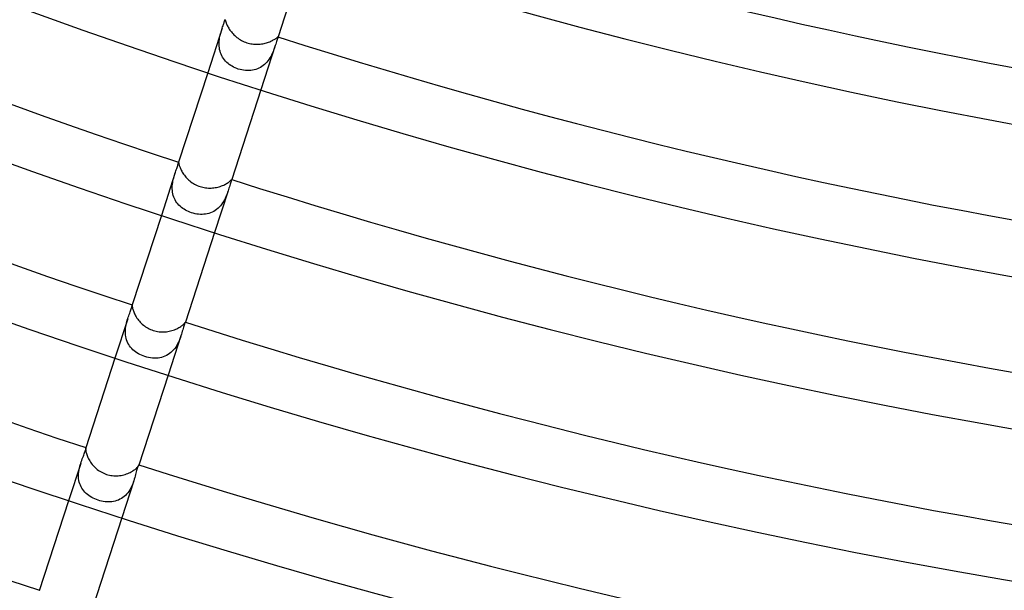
# Model space of a CAD drawing. Header units: millimetres. Extents: x -660 to 660, y -630 to 630.
# Tile 46 of 131: x -145 to -75, y -436 to -395. Entities that reach past the tile are written whole.
import ezdxf

# ---------------------------------------------------------------- set-up
doc = ezdxf.new("R2010")
doc.units = ezdxf.units.MM
doc.layers.add('HIDDEN', color=7, linetype='Continuous')
doc.layers.add('THICK', color=7, linetype='Continuous')

msp = doc.modelspace()

# ---------------------------------------------------------------- linework, layer by layer
at = {"layer": 'HIDDEN'}
for p, q in [((-130.675, -395.711), (-130.657, -395.655)), ((-130.657, -395.655), (-130.642, -395.606)), ((-130.642, -395.606), (-130.63, -395.567)), ((-130.63, -395.567), (-130.62, -395.536)), ((-130.606, -395.493), (-130.62, -395.536)), ((-130.62, -395.536), (-130.616, -395.522)), ((-130.616, -395.522), (-130.612, -395.512)), ((-130.612, -395.512), (-130.608, -395.504)), ((-130.608, -395.504), (-130.605, -395.498)), ((-130.605, -395.498), (-130.602, -395.495)), ((-130.602, -395.495), (-130.599, -395.495)), ((-130.805, -396.103), (-131.842, -399.297)), ((-130.917, -396.481), (-130.889, -396.38)), ((-130.889, -396.38), (-130.861, -396.283)), ((-130.861, -396.283), (-130.833, -396.191)), ((-130.833, -396.191), (-130.805, -396.103)), ((-130.805, -396.103), (-130.774, -396.011)), ((-130.774, -396.011), (-130.746, -395.925)), ((-130.746, -395.925), (-130.72, -395.847)), ((-130.72, -395.847), (-130.696, -395.775)), ((-130.696, -395.775), (-130.675, -395.711)), ((-131.024, -397.158), (-131.016, -397.039)), ((-131.016, -397.039), (-131.004, -396.922)), ((-131.004, -396.922), (-130.987, -396.807)), ((-130.987, -396.807), (-130.967, -396.695)), ((-130.967, -396.695), (-130.943, -396.586)), ((-130.943, -396.586), (-130.917, -396.481)), ((-126.911, -397.059), (-126.939, -397.146)), ((-126.886, -396.981), (-126.911, -397.059)), ((-126.864, -396.913), (-126.886, -396.981)), ((-126.844, -396.856), (-126.864, -396.913)), ((-126.828, -396.809), (-126.844, -396.856)), ((-126.816, -396.772), (-126.828, -396.809)), ((-126.802, -396.729), (-126.816, -396.772)), ((-126.812, -396.759), (-126.816, -396.772)), ((-126.809, -396.748), (-126.812, -396.759)), ((-126.809, -396.726), (-126.807, -396.728)), ((-126.807, -396.739), (-126.809, -396.748)), ((-126.807, -396.728), (-126.806, -396.733)), ((-126.806, -396.733), (-126.807, -396.739)), ((-131.025, -397.278), (-131.024, -397.158)), ((-131.019, -397.398), (-131.025, -397.278)), ((-131.007, -397.517), (-131.019, -397.398)), ((-130.987, -397.635), (-131.007, -397.517)), ((-130.96, -397.753), (-130.987, -397.635)), ((-130.925, -397.867), (-130.96, -397.753)), ((-127, -397.339), (-128.038, -400.533)), ((-127.136, -397.722), (-127.178, -397.823)), ((-127.098, -397.623), (-127.136, -397.722)), ((-127.063, -397.526), (-127.098, -397.623)), ((-127.031, -397.431), (-127.063, -397.526)), ((-127, -397.34), (-127.031, -397.431)), ((-126.968, -397.24), (-127, -397.34)), ((-126.939, -397.146), (-126.968, -397.24)), ((-130.882, -397.978), (-130.925, -397.867)), ((-130.832, -398.085), (-130.882, -397.978)), ((-130.774, -398.188), (-130.832, -398.085)), ((-130.709, -398.286), (-130.774, -398.188)), ((-130.638, -398.381), (-130.709, -398.286)), ((-130.561, -398.47), (-130.638, -398.381)), ((-130.477, -398.554), (-130.561, -398.47)), ((-127.526, -398.437), (-127.603, -398.531)), ((-127.455, -398.339), (-127.526, -398.437)), ((-127.389, -398.238), (-127.455, -398.339)), ((-127.329, -398.134), (-127.389, -398.238)), ((-127.274, -398.03), (-127.329, -398.134)), ((-127.223, -397.926), (-127.274, -398.03)), ((-127.178, -397.823), (-127.223, -397.926)), ((-130.389, -398.633), (-130.477, -398.554)), ((-130.295, -398.706), (-130.389, -398.633)), ((-130.197, -398.775), (-130.295, -398.706)), ((-130.095, -398.838), (-130.197, -398.775)), ((-129.989, -398.895), (-130.095, -398.838)), ((-129.88, -398.947), (-129.989, -398.895)), ((-129.768, -398.993), (-129.88, -398.947)), ((-129.654, -399.033), (-129.768, -398.993)), ((-129.528, -399.07), (-129.654, -399.033)), ((-129.401, -399.1), (-129.528, -399.07)), ((-129.273, -399.123), (-129.401, -399.1)), ((-129.144, -399.138), (-129.273, -399.123)), ((-129.016, -399.145), (-129.144, -399.138)), ((-128.888, -399.145), (-129.016, -399.145)), ((-128.762, -399.136), (-128.888, -399.145)), ((-128.638, -399.119), (-128.762, -399.136)), ((-128.518, -399.095), (-128.638, -399.119)), ((-128.4, -399.062), (-128.518, -399.095)), ((-128.286, -399.022), (-128.4, -399.062)), ((-128.175, -398.974), (-128.286, -399.022)), ((-128.068, -398.918), (-128.175, -398.974)), ((-127.966, -398.854), (-128.068, -398.918)), ((-127.868, -398.784), (-127.966, -398.854)), ((-127.774, -398.706), (-127.868, -398.784)), ((-127.686, -398.621), (-127.774, -398.706)), ((-127.603, -398.531), (-127.686, -398.621)), ((-134.127, -406.335), (-134.095, -406.244)), ((-134.095, -406.244), (-134.065, -406.158)), ((-134.065, -406.158), (-134.037, -406.078)), ((-134.037, -406.078), (-134.013, -406.005)), ((-134.013, -406.005), (-133.992, -405.94)), ((-133.992, -405.94), (-133.974, -405.883)), ((-133.974, -405.883), (-133.959, -405.833)), ((-133.959, -405.833), (-133.948, -405.792)), ((-133.948, -405.792), (-133.94, -405.76)), ((-133.94, -405.76), (-133.934, -405.736)), ((-133.934, -405.736), (-133.93, -405.722)), ((-133.93, -405.72), (-133.929, -405.719)), ((-133.93, -405.722), (-133.93, -405.72)), ((-133.929, -405.719), (-133.928, -405.718)), ((-133.928, -405.718), (-133.928, -405.717)), ((-133.928, -405.717), (-133.927, -405.717)), ((-133.927, -405.717), (-133.927, -405.717)), ((-134.192, -406.529), (-135.164, -409.521)), ((-134.331, -407.047), (-134.308, -406.937)), ((-134.308, -406.937), (-134.281, -406.831)), ((-134.281, -406.831), (-134.253, -406.727)), ((-134.253, -406.727), (-134.223, -406.627)), ((-134.223, -406.627), (-134.193, -406.531)), ((-134.193, -406.531), (-134.16, -406.431)), ((-134.16, -406.431), (-134.127, -406.335)), ((-130.126, -406.958), (-130.132, -406.974)), ((-130.125, -406.957), (-130.126, -406.958)), ((-130.125, -406.952), (-130.125, -406.952)), ((-130.125, -406.952), (-130.125, -406.953)), ((-130.125, -406.953), (-130.125, -406.954)), ((-130.125, -406.954), (-130.125, -406.955)), ((-130.125, -406.955), (-130.125, -406.957)), ((-134.384, -407.51), (-134.378, -407.392)), ((-134.383, -407.628), (-134.384, -407.51)), ((-134.375, -407.746), (-134.383, -407.628)), ((-134.378, -407.392), (-134.367, -407.275)), ((-134.367, -407.275), (-134.351, -407.16)), ((-134.351, -407.16), (-134.331, -407.047)), ((-130.355, -407.66), (-130.388, -407.766)), ((-130.323, -407.559), (-130.355, -407.66)), ((-130.294, -407.462), (-130.323, -407.559)), ((-130.267, -407.37), (-130.294, -407.462)), ((-130.241, -407.286), (-130.267, -407.37)), ((-130.217, -407.209), (-130.241, -407.286)), ((-130.194, -407.142), (-130.217, -407.209)), ((-130.174, -407.084), (-130.194, -407.142)), ((-130.157, -407.038), (-130.174, -407.084)), ((-130.143, -407.001), (-130.157, -407.038)), ((-130.132, -406.974), (-130.143, -407.001)), ((-134.361, -407.864), (-134.375, -407.746)), ((-134.339, -407.98), (-134.361, -407.864)), ((-134.309, -408.093), (-134.339, -407.98)), ((-134.272, -408.204), (-134.309, -408.093)), ((-134.228, -408.311), (-134.272, -408.204)), ((-134.176, -408.416), (-134.228, -408.311)), ((-130.388, -407.764), (-131.36, -410.757)), ((-130.596, -408.3), (-130.652, -408.41)), ((-130.546, -408.189), (-130.596, -408.3)), ((-130.5, -408.08), (-130.546, -408.189)), ((-130.46, -407.973), (-130.5, -408.08)), ((-130.422, -407.868), (-130.46, -407.973)), ((-130.388, -407.766), (-130.422, -407.868)), ((-134.117, -408.516), (-134.176, -408.416)), ((-134.052, -408.611), (-134.117, -408.516)), ((-133.98, -408.701), (-134.052, -408.611)), ((-133.902, -408.787), (-133.98, -408.701)), ((-133.819, -408.869), (-133.902, -408.787)), ((-133.73, -408.945), (-133.819, -408.869)), ((-133.637, -409.017), (-133.73, -408.945)), ((-133.54, -409.083), (-133.637, -409.017)), ((-131.106, -409.011), (-131.202, -409.091)), ((-131.015, -408.923), (-131.106, -409.011)), ((-130.93, -408.828), (-131.015, -408.923)), ((-130.851, -408.729), (-130.93, -408.828)), ((-130.779, -408.626), (-130.851, -408.729)), ((-130.712, -408.519), (-130.779, -408.626)), ((-130.652, -408.41), (-130.712, -408.519)), ((-133.438, -409.144), (-133.54, -409.083)), ((-133.333, -409.2), (-133.438, -409.144)), ((-133.225, -409.251), (-133.333, -409.2)), ((-133.114, -409.296), (-133.225, -409.251)), ((-133.001, -409.336), (-133.114, -409.296)), ((-132.877, -409.373), (-133.001, -409.336)), ((-132.752, -409.403), (-132.877, -409.373)), ((-132.625, -409.426), (-132.752, -409.403)), ((-132.498, -409.441), (-132.625, -409.426)), ((-132.371, -409.45), (-132.498, -409.441)), ((-132.245, -409.451), (-132.371, -409.45)), ((-132.119, -409.444), (-132.245, -409.451)), ((-131.994, -409.429), (-132.119, -409.444)), ((-131.872, -409.406), (-131.994, -409.429)), ((-131.752, -409.375), (-131.872, -409.406)), ((-131.635, -409.335), (-131.752, -409.375)), ((-131.521, -409.287), (-131.635, -409.335)), ((-131.41, -409.23), (-131.521, -409.287)), ((-131.303, -409.164), (-131.41, -409.23)), ((-131.202, -409.091), (-131.303, -409.164)), ((-137.295, -416.145), (-137.279, -416.09)), ((-137.279, -416.09), (-137.267, -416.044)), ((-137.267, -416.044), (-137.259, -416.007)), ((-137.259, -416.007), (-137.253, -415.978)), ((-137.253, -415.978), (-137.251, -415.957)), ((-137.251, -415.957), (-137.25, -415.945)), ((-137.25, -415.945), (-137.25, -415.94)), ((-137.25, -415.94), (-137.25, -415.94)), ((-137.25, -415.94), (-137.25, -415.94)), ((-137.25, -415.94), (-137.25, -415.941)), ((-137.25, -415.941), (-137.25, -415.941)), ((-137.25, -415.941), (-137.25, -415.941)), ((-137.25, -415.941), (-137.25, -415.941)), ((-137.569, -416.921), (-137.534, -416.816)), ((-137.534, -416.816), (-137.498, -416.716)), ((-137.498, -416.716), (-137.463, -416.62)), ((-137.463, -416.62), (-137.43, -416.528)), ((-137.43, -416.528), (-137.397, -416.44)), ((-137.397, -416.44), (-137.367, -416.357)), ((-137.367, -416.357), (-137.339, -416.28)), ((-137.339, -416.28), (-137.315, -416.208)), ((-137.315, -416.208), (-137.295, -416.145)), ((-137.569, -416.922), (-138.486, -419.745)), ((-137.726, -417.601), (-137.709, -417.481)), ((-137.709, -417.481), (-137.688, -417.363)), ((-137.688, -417.363), (-137.662, -417.247)), ((-137.662, -417.247), (-137.633, -417.135)), ((-137.633, -417.135), (-137.602, -417.026)), ((-137.602, -417.026), (-137.569, -416.921)), ((-133.584, -417.538), (-133.609, -417.625)), ((-133.56, -417.46), (-133.584, -417.538)), ((-133.538, -417.39), (-133.56, -417.46)), ((-133.517, -417.331), (-133.538, -417.39)), ((-133.498, -417.281), (-133.517, -417.331)), ((-133.481, -417.242), (-133.498, -417.281)), ((-133.467, -417.212), (-133.481, -417.242)), ((-133.456, -417.192), (-133.467, -417.212)), ((-133.449, -417.18), (-133.456, -417.192)), ((-133.446, -417.176), (-133.449, -417.18)), ((-133.446, -417.177), (-133.446, -417.176)), ((-133.446, -417.176), (-133.446, -417.176)), ((-133.446, -417.177), (-133.446, -417.177)), ((-133.446, -417.177), (-133.446, -417.177)), ((-133.446, -417.177), (-133.446, -417.177)), ((-133.446, -417.177), (-133.446, -417.177)), ((-137.742, -417.846), (-137.737, -417.722)), ((-137.74, -417.969), (-137.742, -417.846)), ((-137.73, -418.091), (-137.74, -417.969)), ((-137.737, -417.722), (-137.726, -417.601)), ((-137.712, -418.212), (-137.73, -418.091)), ((-137.686, -418.33), (-137.712, -418.212)), ((-133.765, -418.157), (-134.682, -420.981)), ((-133.765, -418.157), (-133.803, -418.271)), ((-133.728, -418.042), (-133.765, -418.157)), ((-133.695, -417.929), (-133.728, -418.042)), ((-133.664, -417.821), (-133.695, -417.929)), ((-133.635, -417.719), (-133.664, -417.821)), ((-133.609, -417.625), (-133.635, -417.719)), ((-137.652, -418.447), (-137.686, -418.33)), ((-137.61, -418.56), (-137.652, -418.447)), ((-137.559, -418.669), (-137.61, -418.56)), ((-137.502, -418.773), (-137.559, -418.669)), ((-137.436, -418.873), (-137.502, -418.773)), ((-137.364, -418.969), (-137.436, -418.873)), ((-134.064, -418.846), (-134.133, -418.957)), ((-134.001, -418.733), (-134.064, -418.846)), ((-133.944, -418.618), (-134.001, -418.733)), ((-133.892, -418.502), (-133.944, -418.618)), ((-133.845, -418.386), (-133.892, -418.502)), ((-133.803, -418.271), (-133.845, -418.386)), ((-137.285, -419.06), (-137.364, -418.969)), ((-137.2, -419.145), (-137.285, -419.06)), ((-137.109, -419.225), (-137.2, -419.145)), ((-137.013, -419.3), (-137.109, -419.225)), ((-136.911, -419.37), (-137.013, -419.3)), ((-136.806, -419.434), (-136.911, -419.37)), ((-136.696, -419.493), (-136.806, -419.434)), ((-136.583, -419.546), (-136.696, -419.493)), ((-136.467, -419.594), (-136.583, -419.546)), ((-136.348, -419.636), (-136.467, -419.594)), ((-136.213, -419.676), (-136.348, -419.636)), ((-134.908, -419.616), (-135.026, -419.661)), ((-134.794, -419.563), (-134.908, -419.616)), ((-134.683, -419.5), (-134.794, -419.563)), ((-134.577, -419.428), (-134.683, -419.5)), ((-134.476, -419.348), (-134.577, -419.428)), ((-134.381, -419.26), (-134.476, -419.348)), ((-134.293, -419.165), (-134.381, -419.26)), ((-134.21, -419.064), (-134.293, -419.165)), ((-134.133, -418.957), (-134.21, -419.064)), ((-136.076, -419.708), (-136.213, -419.676)), ((-135.938, -419.732), (-136.076, -419.708)), ((-135.8, -419.747), (-135.938, -419.732)), ((-135.665, -419.754), (-135.8, -419.747)), ((-135.531, -419.753), (-135.665, -419.754)), ((-135.4, -419.743), (-135.531, -419.753)), ((-135.272, -419.724), (-135.4, -419.743)), ((-135.148, -419.697), (-135.272, -419.724)), ((-135.026, -419.661), (-135.148, -419.697)), ((-140.752, -426.788), (-140.718, -426.701)), ((-140.718, -426.701), (-140.686, -426.62)), ((-140.686, -426.62), (-140.658, -426.544)), ((-140.658, -426.544), (-140.634, -426.475)), ((-140.634, -426.475), (-140.612, -426.412)), ((-140.612, -426.412), (-140.595, -426.355)), ((-140.595, -426.355), (-140.582, -426.305)), ((-140.582, -426.305), (-140.573, -426.263)), ((-140.575, -426.173), (-140.576, -426.177)), ((-140.574, -426.17), (-140.575, -426.173)), ((-140.572, -426.168), (-140.574, -426.17)), ((-140.573, -426.263), (-140.567, -426.229)), ((-140.571, -426.166), (-140.572, -426.168)), ((-140.57, -426.166), (-140.571, -426.166)), ((-140.568, -426.166), (-140.57, -426.166)), ((-140.565, -426.17), (-140.568, -426.166)), ((-140.567, -426.229), (-140.564, -426.202)), ((-140.564, -426.182), (-140.565, -426.17)), ((-140.564, -426.202), (-140.564, -426.182)), ((-140.94, -427.297), (-141.808, -429.969)), ((-141.007, -427.524), (-140.975, -427.409)), ((-140.975, -427.409), (-140.94, -427.296)), ((-140.94, -427.296), (-140.903, -427.186)), ((-140.903, -427.186), (-140.864, -427.079)), ((-140.864, -427.079), (-140.826, -426.978)), ((-140.826, -426.978), (-140.788, -426.881)), ((-140.788, -426.881), (-140.752, -426.788)), ((-136.787, -427.412), (-136.799, -427.431)), ((-136.777, -427.402), (-136.787, -427.412)), ((-136.772, -427.399), (-136.777, -427.402)), ((-136.771, -427.4), (-136.772, -427.399)), ((-136.772, -427.413), (-136.771, -427.409)), ((-136.77, -427.401), (-136.771, -427.4)), ((-136.771, -427.409), (-136.77, -427.406)), ((-136.77, -427.403), (-136.77, -427.401)), ((-136.77, -427.406), (-136.77, -427.403)), ((-141.099, -428.137), (-141.092, -428.012)), ((-141.092, -428.012), (-141.079, -427.887)), ((-141.079, -427.887), (-141.06, -427.763)), ((-141.06, -427.763), (-141.036, -427.642)), ((-141.036, -427.642), (-141.007, -427.524)), ((-137.011, -428.096), (-137.039, -428.201)), ((-136.985, -427.996), (-137.011, -428.096)), ((-136.961, -427.901), (-136.985, -427.996)), ((-136.937, -427.813), (-136.961, -427.901)), ((-136.914, -427.733), (-136.937, -427.813)), ((-136.892, -427.661), (-136.914, -427.733)), ((-136.871, -427.597), (-136.892, -427.661)), ((-136.851, -427.541), (-136.871, -427.597)), ((-136.832, -427.495), (-136.851, -427.541)), ((-136.815, -427.458), (-136.832, -427.495)), ((-136.799, -427.431), (-136.815, -427.458)), ((-141.097, -428.262), (-141.099, -428.137)), ((-141.088, -428.386), (-141.097, -428.262)), ((-141.071, -428.51), (-141.088, -428.386)), ((-141.045, -428.63), (-141.071, -428.51)), ((-141.01, -428.747), (-141.045, -428.63)), ((-140.967, -428.86), (-141.01, -428.747)), ((-137.136, -428.533), (-138.004, -431.205)), ((-137.215, -428.754), (-137.26, -428.866)), ((-137.173, -428.643), (-137.215, -428.754)), ((-137.136, -428.533), (-137.173, -428.643)), ((-137.101, -428.42), (-137.136, -428.533)), ((-137.068, -428.309), (-137.101, -428.42)), ((-137.039, -428.201), (-137.068, -428.309)), ((-140.916, -428.969), (-140.967, -428.86)), ((-140.857, -429.075), (-140.916, -428.969)), ((-140.791, -429.175), (-140.857, -429.075)), ((-140.717, -429.27), (-140.791, -429.175)), ((-140.637, -429.36), (-140.717, -429.27)), ((-140.551, -429.445), (-140.637, -429.36)), ((-140.459, -429.525), (-140.551, -429.445)), ((-140.362, -429.6), (-140.459, -429.525)), ((-137.651, -429.495), (-137.736, -429.584)), ((-137.571, -429.4), (-137.651, -429.495)), ((-137.498, -429.3), (-137.571, -429.4)), ((-137.43, -429.196), (-137.498, -429.3)), ((-137.368, -429.088), (-137.43, -429.196)), ((-137.311, -428.977), (-137.368, -429.088)), ((-137.26, -428.866), (-137.311, -428.977)), ((-140.259, -429.669), (-140.362, -429.6)), ((-140.153, -429.733), (-140.259, -429.669)), ((-140.043, -429.792), (-140.153, -429.733)), ((-139.929, -429.845), (-140.043, -429.792)), ((-139.813, -429.892), (-139.929, -429.845)), ((-139.694, -429.934), (-139.813, -429.892)), ((-139.571, -429.97), (-139.694, -429.934)), ((-139.448, -430.001), (-139.571, -429.97)), ((-139.323, -430.025), (-139.448, -430.001)), ((-139.198, -430.042), (-139.323, -430.025)), ((-139.074, -430.052), (-139.198, -430.042)), ((-138.949, -430.056), (-139.074, -430.052)), ((-138.826, -430.052), (-138.949, -430.056)), ((-138.704, -430.041), (-138.826, -430.052)), ((-138.585, -430.023), (-138.704, -430.041)), ((-138.467, -429.996), (-138.585, -430.023)), ((-138.351, -429.961), (-138.467, -429.996)), ((-138.238, -429.919), (-138.351, -429.961)), ((-138.129, -429.868), (-138.238, -429.919)), ((-138.025, -429.809), (-138.129, -429.868)), ((-137.924, -429.742), (-138.025, -429.809)), ((-137.828, -429.667), (-137.924, -429.742)), ((-137.736, -429.584), (-137.828, -429.667))]:
    msp.add_line(p, q, dxfattribs=at)
at = {"layer": 'THICK'}
for p, q in [((-124.716, -390.309), (-126.802, -396.729)), ((-130.599, -395.495), (-130.595, -395.498)), ((-130.595, -395.498), (-130.591, -395.507)), ((-130.591, -395.507), (-130.586, -395.521)), ((-130.586, -395.521), (-130.581, -395.539)), ((-130.581, -395.539), (-130.574, -395.563)), ((-130.574, -395.563), (-130.566, -395.591)), ((-130.566, -395.591), (-130.555, -395.624)), ((-130.555, -395.624), (-130.543, -395.663)), ((-130.543, -395.663), (-130.528, -395.705)), ((-130.528, -395.705), (-130.511, -395.752)), ((-130.511, -395.752), (-130.491, -395.802)), ((-130.491, -395.802), (-130.467, -395.856)), ((-130.467, -395.856), (-130.44, -395.914)), ((-130.44, -395.914), (-130.409, -395.975)), ((-130.409, -395.975), (-130.375, -396.038)), ((-130.375, -396.038), (-130.337, -396.103)), ((-130.337, -396.103), (-130.295, -396.169)), ((-130.295, -396.169), (-130.25, -396.236)), ((-130.25, -396.236), (-130.201, -396.304)), ((-130.201, -396.304), (-130.149, -396.372)), ((-130.149, -396.372), (-130.092, -396.44)), ((-130.092, -396.44), (-130.031, -396.507)), ((-130.031, -396.507), (-129.967, -396.574)), ((-129.967, -396.574), (-129.899, -396.639)), ((-129.899, -396.639), (-129.828, -396.703)), ((-129.828, -396.703), (-129.752, -396.765)), ((-129.752, -396.765), (-129.673, -396.825)), ((-129.673, -396.825), (-129.59, -396.882)), ((-129.59, -396.882), (-129.505, -396.936)), ((-129.505, -396.936), (-129.416, -396.986)), ((-129.416, -396.986), (-129.326, -397.032)), ((-129.326, -397.032), (-129.233, -397.075)), ((-129.233, -397.075), (-129.138, -397.113)), ((-127.477, -397.103), (-127.402, -397.074)), ((-127.402, -397.074), (-127.331, -397.044)), ((-127.331, -397.044), (-127.264, -397.012)), ((-127.264, -397.012), (-127.201, -396.981)), ((-127.201, -396.981), (-127.143, -396.949)), ((-127.143, -396.949), (-127.09, -396.918)), ((-127.09, -396.918), (-127.042, -396.889)), ((-127.042, -396.889), (-126.998, -396.86)), ((-126.998, -396.86), (-126.959, -396.833)), ((-126.959, -396.833), (-126.925, -396.809)), ((-126.925, -396.809), (-126.896, -396.787)), ((-126.896, -396.787), (-126.872, -396.768)), ((-126.872, -396.768), (-126.852, -396.753)), ((-126.852, -396.753), (-126.836, -396.74)), ((-126.836, -396.74), (-126.823, -396.732)), ((-126.823, -396.732), (-126.814, -396.727)), ((-126.814, -396.727), (-126.809, -396.726)), ((-129.138, -397.113), (-129.041, -397.147)), ((-129.041, -397.147), (-128.947, -397.175)), ((-128.947, -397.175), (-128.853, -397.199)), ((-128.853, -397.199), (-128.757, -397.219)), ((-128.757, -397.219), (-128.661, -397.235)), ((-128.661, -397.235), (-128.564, -397.246)), ((-128.564, -397.246), (-128.467, -397.254)), ((-128.467, -397.254), (-128.371, -397.258)), ((-128.371, -397.258), (-128.274, -397.257)), ((-128.274, -397.257), (-128.179, -397.253)), ((-128.179, -397.253), (-128.084, -397.245)), ((-128.084, -397.245), (-127.991, -397.233)), ((-127.991, -397.233), (-127.9, -397.219)), ((-127.9, -397.219), (-127.81, -397.201)), ((-127.81, -397.201), (-127.722, -397.18)), ((-127.722, -397.18), (-127.638, -397.156)), ((-127.638, -397.156), (-127.556, -397.131)), ((-127.556, -397.131), (-127.477, -397.103)), ((-131.842, -399.297), (-133.928, -405.717)), ((-128.038, -400.533), (-130.124, -406.952)), ((-133.927, -405.717), (-133.925, -405.72)), ((-133.925, -405.72), (-133.924, -405.729)), ((-133.924, -405.729), (-133.921, -405.742)), ((-133.921, -405.742), (-133.919, -405.761)), ((-133.919, -405.761), (-133.915, -405.785)), ((-133.915, -405.785), (-133.909, -405.815)), ((-133.909, -405.815), (-133.902, -405.849)), ((-133.902, -405.849), (-133.892, -405.889)), ((-133.892, -405.889), (-133.88, -405.934)), ((-133.88, -405.934), (-133.865, -405.983)), ((-133.865, -405.983), (-133.847, -406.037)), ((-133.847, -406.037), (-133.826, -406.094)), ((-133.826, -406.094), (-133.801, -406.155)), ((-133.801, -406.155), (-133.772, -406.219)), ((-133.772, -406.219), (-133.74, -406.286)), ((-133.74, -406.286), (-133.703, -406.355)), ((-133.703, -406.355), (-133.662, -406.425)), ((-133.662, -406.425), (-133.618, -406.497)), ((-133.618, -406.497), (-133.57, -406.568)), ((-133.57, -406.568), (-133.517, -406.64)), ((-133.517, -406.64), (-133.461, -406.712)), ((-133.461, -406.712), (-133.401, -406.783)), ((-133.401, -406.783), (-133.337, -406.853)), ((-133.337, -406.853), (-133.269, -406.921)), ((-133.269, -406.921), (-133.197, -406.989)), ((-130.145, -406.97), (-130.135, -406.96)), ((-130.135, -406.96), (-130.128, -406.954)), ((-130.128, -406.954), (-130.125, -406.952)), ((-133.197, -406.989), (-133.121, -407.054)), ((-133.121, -407.054), (-133.041, -407.116)), ((-133.041, -407.116), (-132.957, -407.176)), ((-132.957, -407.176), (-132.87, -407.233)), ((-132.87, -407.233), (-132.779, -407.287)), ((-132.779, -407.287), (-132.685, -407.336)), ((-132.685, -407.336), (-132.589, -407.381)), ((-132.589, -407.381), (-132.491, -407.421)), ((-132.491, -407.421), (-132.39, -407.456)), ((-132.39, -407.456), (-132.293, -407.485)), ((-132.293, -407.485), (-132.195, -407.509)), ((-132.195, -407.509), (-132.096, -407.529)), ((-132.096, -407.529), (-131.996, -407.545)), ((-131.996, -407.545), (-131.896, -407.556)), ((-131.896, -407.556), (-131.796, -407.562)), ((-131.796, -407.562), (-131.696, -407.564)), ((-131.696, -407.564), (-131.596, -407.562)), ((-131.596, -407.562), (-131.497, -407.555)), ((-131.497, -407.555), (-131.4, -407.545)), ((-131.4, -407.545), (-131.304, -407.53)), ((-131.304, -407.53), (-131.21, -407.512)), ((-131.21, -407.512), (-131.117, -407.491)), ((-131.117, -407.491), (-131.027, -407.467)), ((-131.027, -407.467), (-130.94, -407.44)), ((-130.94, -407.44), (-130.857, -407.41)), ((-130.857, -407.41), (-130.777, -407.379)), ((-130.777, -407.379), (-130.7, -407.345)), ((-130.7, -407.345), (-130.628, -407.311)), ((-130.628, -407.311), (-130.56, -407.275)), ((-130.56, -407.275), (-130.497, -407.24)), ((-130.497, -407.24), (-130.439, -407.204)), ((-130.439, -407.204), (-130.386, -407.17)), ((-130.386, -407.17), (-130.339, -407.136)), ((-130.339, -407.136), (-130.296, -407.104)), ((-130.296, -407.104), (-130.259, -407.074)), ((-130.259, -407.074), (-130.227, -407.047)), ((-130.227, -407.047), (-130.199, -407.023)), ((-130.199, -407.023), (-130.177, -407.002)), ((-130.177, -407.002), (-130.159, -406.984)), ((-130.159, -406.984), (-130.145, -406.97)), ((-135.164, -409.521), (-137.25, -415.941)), ((-131.36, -410.757), (-133.446, -417.177)), ((-137.252, -415.958), (-137.253, -415.975)), ((-137.253, -415.975), (-137.252, -415.997)), ((-137.251, -415.947), (-137.252, -415.958)), ((-137.252, -415.997), (-137.25, -416.025)), ((-137.25, -415.941), (-137.251, -415.947)), ((-137.25, -416.025), (-137.247, -416.059)), ((-137.247, -416.059), (-137.241, -416.098)), ((-137.241, -416.098), (-137.234, -416.142)), ((-137.234, -416.142), (-137.223, -416.191)), ((-137.223, -416.191), (-137.209, -416.246)), ((-137.209, -416.246), (-137.192, -416.305)), ((-137.192, -416.305), (-137.171, -416.367)), ((-137.171, -416.367), (-137.146, -416.433)), ((-137.146, -416.433), (-137.117, -416.502)), ((-137.117, -416.502), (-137.084, -416.574)), ((-137.084, -416.574), (-137.047, -416.648)), ((-137.047, -416.648), (-137.005, -416.723)), ((-137.005, -416.723), (-136.959, -416.799)), ((-136.959, -416.799), (-136.91, -416.875)), ((-136.91, -416.875), (-136.856, -416.951)), ((-136.856, -416.951), (-136.798, -417.026)), ((-136.798, -417.026), (-136.736, -417.1)), ((-136.736, -417.1), (-136.67, -417.172)), ((-136.67, -417.172), (-136.601, -417.243)), ((-136.601, -417.243), (-136.528, -417.311)), ((-136.528, -417.311), (-136.452, -417.376)), ((-136.452, -417.376), (-136.372, -417.438)), ((-136.372, -417.438), (-136.29, -417.497)), ((-136.29, -417.497), (-136.204, -417.552)), ((-133.905, -417.565), (-133.837, -417.525)), ((-133.837, -417.525), (-133.775, -417.485)), ((-133.775, -417.485), (-133.719, -417.445)), ((-133.719, -417.445), (-133.668, -417.407)), ((-133.668, -417.407), (-133.622, -417.369)), ((-133.622, -417.369), (-133.583, -417.334)), ((-133.583, -417.334), (-133.549, -417.302)), ((-133.549, -417.302), (-133.52, -417.273)), ((-133.52, -417.273), (-133.497, -417.247)), ((-133.497, -417.247), (-133.478, -417.224)), ((-133.478, -417.224), (-133.464, -417.206)), ((-133.464, -417.206), (-133.454, -417.192)), ((-133.454, -417.192), (-133.449, -417.182)), ((-133.449, -417.182), (-133.446, -417.177)), ((-136.204, -417.552), (-136.116, -417.604)), ((-136.116, -417.604), (-136.025, -417.652)), ((-136.025, -417.652), (-135.932, -417.695)), ((-135.932, -417.695), (-135.837, -417.733)), ((-135.837, -417.733), (-135.741, -417.767)), ((-135.741, -417.767), (-135.638, -417.798)), ((-135.638, -417.798), (-135.535, -417.823)), ((-135.535, -417.823), (-135.43, -417.843)), ((-135.43, -417.843), (-135.325, -417.858)), ((-135.325, -417.858), (-135.22, -417.867)), ((-135.22, -417.867), (-135.114, -417.872)), ((-135.114, -417.872), (-135.009, -417.872)), ((-135.009, -417.872), (-134.905, -417.867)), ((-134.905, -417.867), (-134.801, -417.857)), ((-134.801, -417.857), (-134.699, -417.843)), ((-134.699, -417.843), (-134.599, -417.824)), ((-134.599, -417.824), (-134.501, -417.802)), ((-134.501, -417.802), (-134.405, -417.776)), ((-134.405, -417.776), (-134.312, -417.747)), ((-134.312, -417.747), (-134.223, -417.715)), ((-134.223, -417.715), (-134.137, -417.68)), ((-134.137, -417.68), (-134.055, -417.643)), ((-134.055, -417.643), (-133.978, -417.605)), ((-133.978, -417.605), (-133.905, -417.565)), ((-138.486, -419.745), (-140.576, -426.177)), ((-134.682, -420.981), (-136.772, -427.413)), ((-140.585, -426.239), (-140.586, -426.271)), ((-140.586, -426.271), (-140.584, -426.31)), ((-140.583, -426.212), (-140.585, -426.239)), ((-140.584, -426.31), (-140.581, -426.354)), ((-140.58, -426.192), (-140.583, -426.212)), ((-140.581, -426.354), (-140.574, -426.404)), ((-140.576, -426.177), (-140.58, -426.192)), ((-140.574, -426.404), (-140.565, -426.459)), ((-140.565, -426.459), (-140.551, -426.519)), ((-140.551, -426.519), (-140.534, -426.584)), ((-140.534, -426.584), (-140.513, -426.654)), ((-140.513, -426.654), (-140.487, -426.726)), ((-140.487, -426.726), (-140.458, -426.801)), ((-140.458, -426.801), (-140.423, -426.879)), ((-140.423, -426.879), (-140.384, -426.959)), ((-140.384, -426.959), (-140.34, -427.04)), ((-140.34, -427.04), (-140.291, -427.122)), ((-140.291, -427.122), (-140.238, -427.203)), ((-140.238, -427.203), (-140.181, -427.283)), ((-140.181, -427.283), (-140.119, -427.363)), ((-140.119, -427.363), (-140.053, -427.441)), ((-136.778, -427.427), (-136.772, -427.413)), ((-140.053, -427.441), (-139.983, -427.517)), ((-139.983, -427.517), (-139.909, -427.59)), ((-139.909, -427.59), (-139.831, -427.661)), ((-139.831, -427.661), (-139.75, -427.728)), ((-139.75, -427.728), (-139.665, -427.792)), ((-139.665, -427.792), (-139.577, -427.851)), ((-139.577, -427.851), (-139.485, -427.907)), ((-139.485, -427.907), (-139.391, -427.958)), ((-139.391, -427.958), (-139.293, -428.004)), ((-139.293, -428.004), (-139.194, -428.045)), ((-139.194, -428.045), (-139.092, -428.081)), ((-139.092, -428.081), (-138.99, -428.111)), ((-138.99, -428.111), (-138.887, -428.136)), ((-137.947, -428.13), (-137.848, -428.106)), ((-137.848, -428.106), (-137.751, -428.079)), ((-137.751, -428.079), (-137.657, -428.047)), ((-137.657, -428.047), (-137.566, -428.013)), ((-137.566, -428.013), (-137.479, -427.976)), ((-137.479, -427.976), (-137.395, -427.937)), ((-137.395, -427.937), (-137.316, -427.895)), ((-137.316, -427.895), (-137.241, -427.852)), ((-137.241, -427.852), (-137.172, -427.809)), ((-137.172, -427.809), (-137.108, -427.765)), ((-137.108, -427.765), (-137.05, -427.721)), ((-137.05, -427.721), (-136.997, -427.678)), ((-136.997, -427.678), (-136.95, -427.637)), ((-136.95, -427.637), (-136.909, -427.598)), ((-136.909, -427.598), (-136.874, -427.561)), ((-136.874, -427.561), (-136.845, -427.527)), ((-136.845, -427.527), (-136.821, -427.496)), ((-136.821, -427.496), (-136.802, -427.469)), ((-136.802, -427.469), (-136.787, -427.446)), ((-136.787, -427.446), (-136.778, -427.427)), ((-138.887, -428.136), (-138.782, -428.156)), ((-138.782, -428.156), (-138.677, -428.17)), ((-138.677, -428.17), (-138.572, -428.18)), ((-138.572, -428.18), (-138.466, -428.183)), ((-138.466, -428.183), (-138.36, -428.182)), ((-138.36, -428.182), (-138.255, -428.176)), ((-138.255, -428.176), (-138.151, -428.165)), ((-138.151, -428.165), (-138.048, -428.15)), ((-138.048, -428.15), (-137.947, -428.13)), ((-141.808, -429.969), (-143.906, -436.424)), ((-138.004, -431.205), (-140.102, -437.66))]:
    msp.add_line(p, q, dxfattribs=at)
for radius, start, end in [(592.5, 179.99998, 0), (581.75, 179.99998, 0), (571, 179.99998, 0), (560.25, 179.99998, 0), (549.5, 179.99998, 0), (538.75, 179.99998, 0), (528, 179.99998, 0), (517.25, 179.99998, 0), (506.5, 179.99998, 0), (495.75, 179.99998, 0), (485, 179.99998, 0), (474.25, 179.99998, 0), (463.5, 179.99998, 0), (452.75, 179.99998, 0), (442, 179.99998, 0), (431.25, 179.99998, 0), (420.5, 179.99998, 0), (409.75, 179.99998, 0), (400, 179.99998, 0), (427.25, 216.26804, 251.73195), (438, 216.26162, 251.73842), (448.75, 216.25486, 251.74513), (459.5, 216.24936, 251.75063), (396, 252.28903, 287.711), (405.75, 252.27981, 287.72017), (416.5, 252.27414, 287.7259), (427.25, 252.26806, 287.73197), (438, 252.26159, 287.73839), (448.75, 252.25483, 287.74515)]:
    msp.add_arc((0, 0), radius, start, end, dxfattribs=at)

doc.saveas('drawing.dxf')
